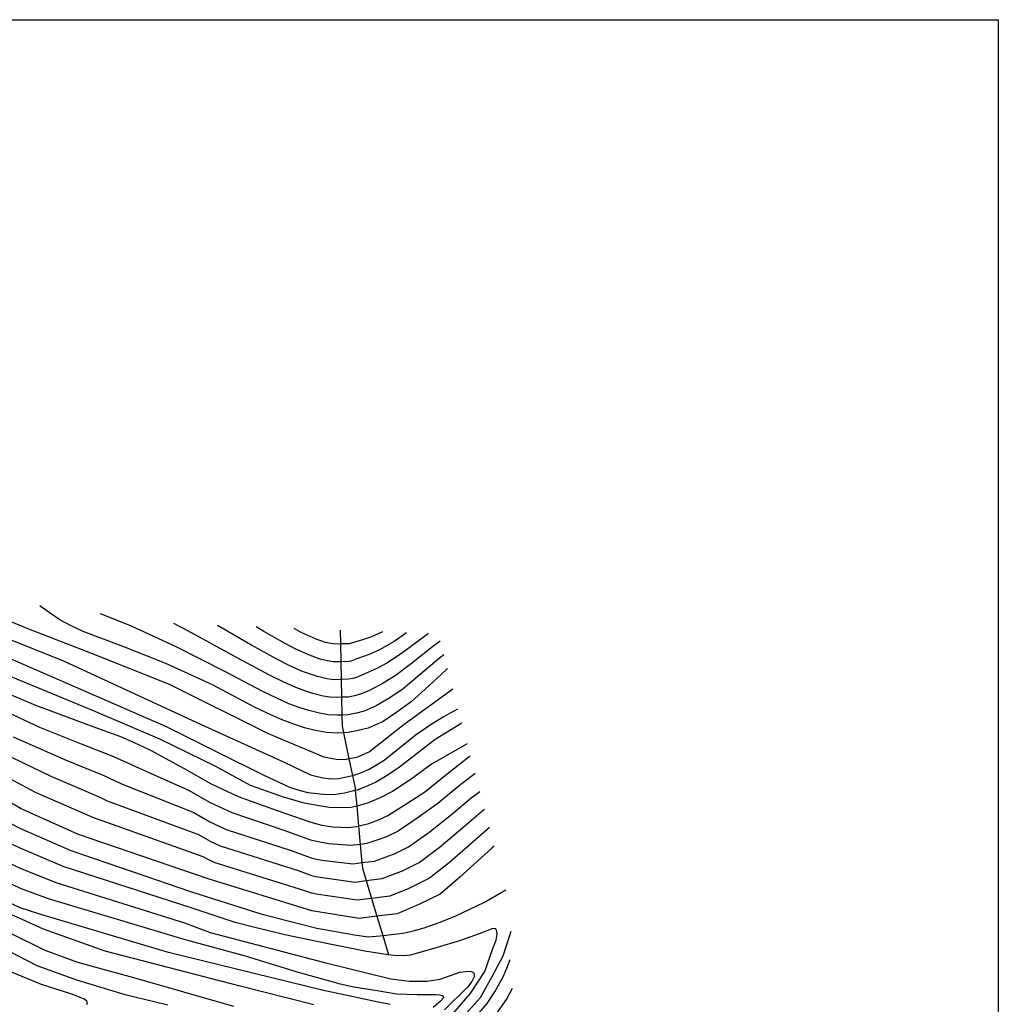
# Model space of a CAD drawing. Header units: metres. Extents: x -53000 to -50572, y -90750 to -89873.
# Tile 26 of 27: x -52160 to -52000, y -90161 to -90000. Entities that reach past the tile are written whole.
import ezdxf

# ---------------------------------------------------------------- set-up
doc = ezdxf.new("R2010")
doc.units = ezdxf.units.M
for name, color, linetype in [('7101000', 7, 'Continuous'), ('7102000', 7, 'Continuous'), ('7521000', 7, 'Continuous')]:
    doc.layers.add(name, color=color, linetype=linetype)
picture_1 = doc.add_image_def('image1.tif', size_in_pixel=(4000, 3000))

msp = doc.modelspace()

# ---------------------------------------------------------------- linework, layer by layer
at = {"layer": '7101000'}
for points in [[(-52090.21, -90106.04, 130), (-52090.4, -90106.19, 130), (-52093.23, -90108.8, 130), (-52096.15, -90111.43, 130), (-52098.48, -90113.13, 130), (-52100.74, -90114.65, 130), (-52103.19, -90115.73, 130), (-52104.79, -90116.15, 130), (-52106.47, -90116.48, 130), (-52107.2, -90116.51, 130), (-52108.17, -90116.54, 130), (-52109.97, -90116.43, 130), (-52111.78, -90116.14, 130), (-52113.6, -90115.67, 130), (-52115.51, -90115.03, 130), (-52117.25, -90114.38, 130), (-52119.08, -90113.55, 130), (-52121.74, -90112.31, 130), (-52128.74, -90108.63, 130), (-52136.27, -90105.15, 130), (-52143.13, -90102.46, 130), (-52149.8, -90099.93, 130), (-52151.73, -90099.02, 130), (-52153.57, -90098.01, 130), (-52155.33, -90096.82, 130), (-52156.85, -90095.75, 130)], [(-52100.84, -90099.98, 140), (-52102.61, -90100.8, 140), (-52104.1, -90101.32, 140), (-52106.3, -90101.93, 140), (-52107.68, -90101.97, 140), (-52108.61, -90102, 140), (-52110.13, -90101.72, 140), (-52111.67, -90101.18, 140), (-52114.1, -90100.1, 140), (-52115.28, -90099.42, 140)], [(-52168.78, -90107.22, 120), (-52157.55, -90111.96, 120), (-52147.57, -90115.69, 120), (-52143.65, -90117.09, 120), (-52140.71, -90118.41, 120), (-52138.79, -90119.32, 120), (-52133.25, -90122.34, 120), (-52128.83, -90124.86, 120), (-52126.16, -90126.1, 120), (-52124.42, -90126.93, 120), (-52118.03, -90129.2, 120), (-52112.55, -90131.14, 120), (-52110.73, -90131.61, 120), (-52108.93, -90131.9, 120), (-52106.32, -90131.98, 120), (-52104.74, -90131.75, 120), (-52104.63, -90131.74, 120), (-52103.04, -90131.32, 120), (-52101.46, -90130.72, 120), (-52099.97, -90130.04, 120), (-52096.66, -90127.94, 120), (-52093.97, -90126.22, 120), (-52090.27, -90123.21, 120), (-52086.64, -90120.39, 120), (-52086.44, -90120.28, 120)], [(-52082.54, -90135.03, 110), (-52082.94, -90135.39, 110), (-52088.18, -90140.12, 110), (-52091.42, -90142.87, 110), (-52094.91, -90144.61, 110), (-52098.41, -90146.11, 110), (-52101.74, -90146.51, 110), (-52104.65, -90146.86, 110), (-52112.38, -90145.61, 110), (-52129.35, -90140.37, 110), (-52150.56, -90133.14, 110), (-52160.04, -90128.91, 110), (-52166.78, -90124.92, 110)], [(-52099.58, -90160.95, 100), (-52101.54, -90160.57, 100), (-52110.7, -90158.58, 100), (-52135.8, -90152.41, 100), (-52156.72, -90146.24, 100), (-52160.08, -90145.14, 100), (-52163.21, -90143.65, 100), (-52165.24, -90142.47, 100), (-52167.18, -90141.2, 100), (-52171.57, -90137.69, 100), (-52176.42, -90133.93, 100), (-52178.72, -90132.94, 100)], [(-52085.42, -90162.74, 110), (-52083.72, -90160.79, 110), (-52082.47, -90158.86, 110), (-52081.07, -90156.39, 110), (-52080.51, -90155.02, 110), (-52079.96, -90153.56, 110)]]:
    msp.add_polyline3d(points, dxfattribs=at)
at = {"layer": '7102000'}
for points in [[(-52171.32, -90097.41, 126), (-52152.89, -90104.81, 126), (-52130.5, -90115.13, 126), (-52116.9, -90121.33, 126), (-52112.62, -90123.39, 126), (-52110.56, -90123.88, 126), (-52109.22, -90124.02, 126), (-52107.96, -90123.97, 126), (-52106.7, -90123.73, 126), (-52105.73, -90123.5, 126), (-52105.45, -90123.43, 126), (-52104.27, -90123.01, 126), (-52103.03, -90122.45, 126), (-52101.79, -90121.77, 126), (-52100.57, -90120.97, 126), (-52098.07, -90118.97, 126), (-52095.51, -90116.91, 126), (-52092.87, -90115.09, 126), (-52090.9, -90113.88, 126), (-52088.48, -90112.59, 126)], [(-52089.33, -90109.36, 128), (-52097.26, -90115.13, 128), (-52102.95, -90119.61, 128), (-52105.02, -90120.56, 128), (-52106.3, -90120.78, 128), (-52107.04, -90120.9, 128), (-52108.43, -90120.88, 128), (-52110.35, -90120.47, 128), (-52119.48, -90116.68, 128), (-52135.67, -90108.59, 128), (-52148.24, -90103.6, 128), (-52158.92, -90099.47, 128), (-52165.12, -90096.89, 128)], [(-52090.82, -90103.76, 132), (-52091.52, -90104.32, 132), (-52094.65, -90106.99, 132), (-52097.44, -90109.3, 132), (-52099.61, -90110.77, 132), (-52101.85, -90112.1, 132), (-52103.82, -90112.97, 132), (-52105.09, -90113.3, 132), (-52106.44, -90113.57, 132), (-52107.46, -90113.61, 132), (-52108.26, -90113.64, 132), (-52109.7, -90113.55, 132), (-52111.15, -90113.32, 132), (-52112.9, -90112.88, 132), (-52114.44, -90112.37, 132), (-52116.13, -90111.74, 132), (-52118.09, -90110.86, 132), (-52120.52, -90109.69, 132), (-52126.61, -90106.46, 132), (-52134.45, -90102.49, 132), (-52141.85, -90099.07, 132), (-52146.92, -90097.05, 132)], [(-52091.41, -90101.5, 134), (-52092.64, -90102.45, 134), (-52096.07, -90105.18, 134), (-52098.73, -90107.17, 134), (-52100.73, -90108.4, 134), (-52102.96, -90109.56, 134), (-52104.44, -90110.21, 134), (-52105.39, -90110.46, 134), (-52106.41, -90110.66, 134), (-52107.51, -90110.7, 134), (-52108.35, -90110.73, 134), (-52109.43, -90110.66, 134), (-52110.51, -90110.49, 134), (-52112.21, -90110.09, 134), (-52113.36, -90109.71, 134), (-52115.01, -90109.1, 134), (-52117.09, -90108.17, 134), (-52119.3, -90107.07, 134), (-52124.48, -90104.28, 134), (-52132.64, -90099.83, 134), (-52134.97, -90098.62, 134)], [(-52093.35, -90100.27, 136), (-52093.76, -90100.58, 136), (-52097.49, -90103.37, 136), (-52100.03, -90105.05, 136), (-52101.86, -90106.04, 136), (-52104.08, -90107.02, 136), (-52105.06, -90107.45, 136), (-52105.7, -90107.62, 136), (-52106.37, -90107.75, 136), (-52107.57, -90107.79, 136), (-52108.44, -90107.82, 136), (-52109.16, -90107.77, 136), (-52109.88, -90107.66, 136), (-52111.52, -90107.3, 136), (-52112.29, -90107.05, 136), (-52113.9, -90106.46, 136), (-52116.1, -90105.48, 136), (-52118.09, -90104.44, 136), (-52122.35, -90102.11, 136), (-52127.8, -90098.93, 136)], [(-52096.89, -90100.14, 138), (-52098.91, -90101.56, 138), (-52101.32, -90102.92, 138), (-52102.98, -90103.68, 138), (-52105.19, -90104.47, 138), (-52105.68, -90104.69, 138), (-52106, -90104.77, 138), (-52106.34, -90104.84, 138), (-52107.62, -90104.88, 138), (-52108.53, -90104.91, 138), (-52108.89, -90104.89, 138), (-52109.25, -90104.83, 138), (-52110.83, -90104.51, 138), (-52111.21, -90104.39, 138), (-52112.78, -90103.82, 138), (-52115.1, -90102.79, 138), (-52116.87, -90101.82, 138), (-52120.23, -90099.94, 138), (-52121.47, -90099.17, 138)], [(-52163.92, -90103.43, 124), (-52136.19, -90115.48, 124), (-52127.92, -90119.61, 124), (-52120.34, -90123.39, 124), (-52116.06, -90125.42, 124), (-52114.52, -90125.87, 124), (-52113.04, -90126.26, 124), (-52111.51, -90126.45, 124), (-52109.98, -90126.58, 124), (-52108.46, -90126.53, 124), (-52107.02, -90126.35, 124), (-52105.27, -90125.91, 124), (-52104.89, -90125.82, 124), (-52103.46, -90125.26, 124), (-52102.09, -90124.64, 124), (-52100.06, -90123.42, 124), (-52098.04, -90122.07, 124), (-52094.87, -90119.61, 124), (-52092.24, -90117.54, 124), (-52087.88, -90114.87, 124)], [(-52086.96, -90118.31, 122), (-52092.8, -90121.62, 122), (-52095.98, -90123.96, 122), (-52099.17, -90126.11, 122), (-52101.21, -90127.14, 122), (-52103.19, -90127.97, 122), (-52104.57, -90128.41, 122), (-52105.03, -90128.51, 122), (-52105.95, -90128.71, 122), (-52108.1, -90128.8, 122), (-52109.56, -90128.72, 122), (-52111.16, -90128.47, 122), (-52113.59, -90127.99, 122), (-52116.87, -90127.1, 122), (-52122.41, -90125.11, 122), (-52128.09, -90122.01, 122), (-52137.22, -90117.54, 122), (-52148.07, -90112.89, 122), (-52169.77, -90103.95, 122)], [(-52085.68, -90123.17, 118), (-52088.29, -90125.18, 118), (-52091.76, -90128.06, 118), (-52094.97, -90130.37, 118), (-52098.26, -90132.6, 118), (-52100.15, -90133.5, 118), (-52101.41, -90133.98, 118), (-52103.39, -90134.61, 118), (-52104.46, -90134.75, 118), (-52105.99, -90134.96, 118), (-52109.62, -90134.64, 118), (-52111.06, -90134.41, 118), (-52112.52, -90134.04, 118), (-52116.9, -90132.48, 118), (-52125.4, -90129.62, 118), (-52126.8, -90128.96, 118), (-52128.93, -90127.96, 118), (-52132.47, -90125.95, 118), (-52141.14, -90122.09, 118), (-52142.68, -90121.36, 118), (-52145.03, -90120.3, 118), (-52150.06, -90118.34, 118), (-52156.86, -90115.65, 118), (-52163.92, -90112.38, 118)], [(-52167.43, -90116.44, 114), (-52163.09, -90119.73, 114), (-52155.05, -90123.62, 114), (-52147.8, -90126.72, 114), (-52146.62, -90127.25, 114), (-52145.85, -90127.62, 114), (-52130.91, -90133.16, 114), (-52129.14, -90134.17, 114), (-52128.08, -90134.67, 114), (-52127.38, -90135, 114), (-52114.64, -90139.04, 114), (-52112.45, -90139.82, 114), (-52111.72, -90140.01, 114), (-52111, -90140.13, 114), (-52105.32, -90140.91, 114), (-52103.49, -90140.68, 114), (-52100.9, -90140.36, 114), (-52098.16, -90139.29, 114), (-52097.53, -90139.06, 114), (-52094.84, -90137.73, 114), (-52091.57, -90135.25, 114), (-52087.35, -90131.72, 114), (-52084.32, -90129.12, 114), (-52084.14, -90128.98, 114)], [(-52161.24, -90117.14, 116), (-52152.56, -90120.98, 116)], [(-52152.56, -90120.98, 116), (-52146.41, -90123.51, 116), (-52144.65, -90124.3, 116), (-52143.5, -90124.85, 116), (-52131.69, -90129.55, 116), (-52129.04, -90131.06, 116), (-52127.44, -90131.81, 116), (-52126.39, -90132.31, 116), (-52115.77, -90135.76, 116), (-52112.48, -90136.93, 116), (-52111.39, -90137.21, 116), (-52110.31, -90137.38, 116), (-52105.65, -90137.93, 116), (-52104.19, -90137.74, 116), (-52102.14, -90137.49, 116), (-52099.79, -90136.64, 116), (-52098.84, -90136.28, 116), (-52096.55, -90135.17, 116), (-52093.27, -90132.81, 116), (-52089.56, -90129.89, 116), (-52086.3, -90127.15, 116), (-52084.91, -90126.08, 116)], [(-52174.96, -90122.14, 108), (-52174.5, -90122.33, 108), (-52167.74, -90127.47, 108), (-52161.47, -90131.37, 108), (-52161.08, -90131.62, 108), (-52160.68, -90131.85, 108), (-52160.05, -90132.15, 108), (-52151.79, -90135.76, 108), (-52132.08, -90142.53, 108), (-52120.73, -90146.13, 108), (-52111.55, -90148.47, 108), (-52105.42, -90149.55, 108), (-52103.17, -90149.85, 108), (-52101.21, -90149.73, 108), (-52100.78, -90149.68, 108), (-52098.85, -90149.46, 108), (-52097.2, -90149.21, 108), (-52095.6, -90148.84, 108), (-52094.01, -90148.42, 108), (-52091.41, -90147.47, 108), (-52088.82, -90146.43, 108), (-52084.14, -90144.19, 108), (-52080.64, -90142.21, 108)], [(-52083.35, -90131.98, 112), (-52085.14, -90133.56, 112), (-52089.87, -90137.69, 112), (-52093.13, -90140.3, 112), (-52096.22, -90141.83, 112), (-52096.54, -90141.95, 112), (-52099.65, -90143.23, 112), (-52102.61, -90143.59, 112), (-52104.98, -90143.88, 112), (-52111.69, -90142.87, 112), (-52112.05, -90142.81, 112), (-52112.42, -90142.72, 112), (-52113.51, -90142.33, 112), (-52128.36, -90137.69, 112), (-52128.71, -90137.52, 112), (-52129.25, -90137.27, 112), (-52130.13, -90136.77, 112), (-52148.21, -90130.38, 112), (-52148.59, -90130.2, 112), (-52149.18, -90129.93, 112), (-52157.55, -90126.26, 112), (-52164.94, -90122.33, 112)], [(-52090.76, -90164.12, 106), (-52086.47, -90159.2, 106), (-52084.07, -90155.55, 106), (-52082.81, -90151.77, 106), (-52082.26, -90150.42, 106), (-52082.08, -90149.42, 106), (-52082.11, -90148.93, 106), (-52082.22, -90148.73, 106), (-52082.3, -90148.58, 106), (-52082.8, -90148.51, 106), (-52085.04, -90149.4, 106), (-52088.21, -90150.55, 106), (-52091.88, -90151.63, 106), (-52096.25, -90152.88, 106), (-52097.33, -90152.96, 106), (-52098.99, -90152.94, 106), (-52099.84, -90152.82, 106), (-52101.29, -90152.62, 106), (-52103.73, -90152.22, 106), (-52109.71, -90151.01, 106), (-52116.82, -90149.53, 106), (-52122.13, -90148.26, 106), (-52124.9, -90147.51, 106), (-52131.93, -90145.19, 106), (-52153.03, -90138.38, 106), (-52160.06, -90135.4, 106), (-52161.31, -90134.8, 106)], [(-52161.94, -90137.75, 104), (-52160.07, -90138.65, 104), (-52154.26, -90141, 104), (-52133.22, -90147.6, 104), (-52129.02, -90149.19, 104), (-52110.29, -90154.05, 104), (-52099.48, -90156.75, 104), (-52096.42, -90157.11, 104), (-52093.54, -90157.11, 104), (-52091.37, -90156.79, 104), (-52088.2, -90155.68, 104), (-52087.27, -90155.56, 104), (-52086.73, -90155.49, 104), (-52086.28, -90155.57, 104), (-52085.96, -90155.73, 104), (-52085.84, -90155.94, 104), (-52085.81, -90156, 104), (-52085.83, -90156.4, 104), (-52086.24, -90157.18, 104), (-52086.91, -90158.1, 104), (-52090.67, -90161.83, 104)], [(-52162.57, -90140.7, 102), (-52160.07, -90141.9, 102), (-52155.49, -90143.62, 102), (-52133.34, -90150.27, 102), (-52123.26, -90152.97, 102), (-52114.61, -90155.67, 102), (-52107.74, -90157.55, 102), (-52105.52, -90158.05, 102), (-52101.68, -90158.66, 102), (-52098.56, -90159.17, 102), (-52095.15, -90159.31, 102), (-52092.05, -90159.28, 102), (-52091.47, -90159.35, 102), (-52091.06, -90159.47, 102), (-52090.95, -90159.6, 102), (-52090.82, -90159.77, 102), (-52091.33, -90160.42, 102), (-52092.53, -90161.41, 102)], [(-52112.06, -90161.02, 98), (-52124.09, -90157.97, 98), (-52146.19, -90152.23, 98), (-52156.25, -90148.64, 98), (-52161.46, -90146.3, 98)], [(-52079.86, -90149, 108), (-52081.17, -90153.03, 108), (-52082.94, -90156.43, 108), (-52084.83, -90159.83, 108), (-52089, -90164.5, 108)], [(-52161.46, -90149.36, 96), (-52156.07, -90152.05, 96), (-52150.68, -90154.02, 96), (-52141.52, -90156.53, 96), (-52125.17, -90161.2, 96)], [(-52163.64, -90151.34, 94), (-52157.33, -90154.56, 94), (-52150.86, -90156.89, 94), (-52143.14, -90159.23, 94), (-52135.95, -90161.02, 94)], [(-52149.17, -90160.96, 92), (-52149.05, -90160.69, 92), (-52149.2, -90160.38, 92), (-52149.62, -90160.08, 92), (-52150.26, -90159.79, 92), (-52151.45, -90159.3, 92), (-52156.6, -90157.66, 92), (-52162.13, -90155.4, 92)], [(-52082.26, -90162.52, 112), (-52080.57, -90160.13, 112), (-52079.57, -90158.25, 112)]]:
    msp.add_polyline3d(points, dxfattribs=at)
at = {"layer": '7521000'}
msp.add_polyline3d([(-52107.73, -90099.71, 141.52), (-52107.68, -90101.97, 140), (-52107.62, -90104.88, 138), (-52107.57, -90107.79, 136), (-52107.51, -90110.7, 134), (-52107.46, -90113.61, 132), (-52107.42, -90115.44, 130.74), (-52107.2, -90116.51, 130), (-52106.31, -90120.78, 128), (-52105.73, -90123.5, 126), (-52105.3, -90125.58, 124.27), (-52105.27, -90125.92, 124), (-52105.03, -90128.51, 122), (-52104.74, -90131.75, 120), (-52104.46, -90134.75, 118), (-52104.19, -90137.75, 116), (-52104.11, -90138.62, 115.42), (-52103.49, -90140.68, 114), (-52102.61, -90143.59, 112), (-52101.74, -90146.51, 110), (-52100.78, -90149.68, 108), (-52099.84, -90152.82, 106)], dxfattribs=at)

# ---------------------------------------------------------------- pictures from other files: only their frames are drawn
image = msp.add_image(picture_1, insert=(-53000.13, -90749.88), size_in_units=(1000, 750))
image.dxf.flags = 6

doc.saveas('drawing.dxf')
